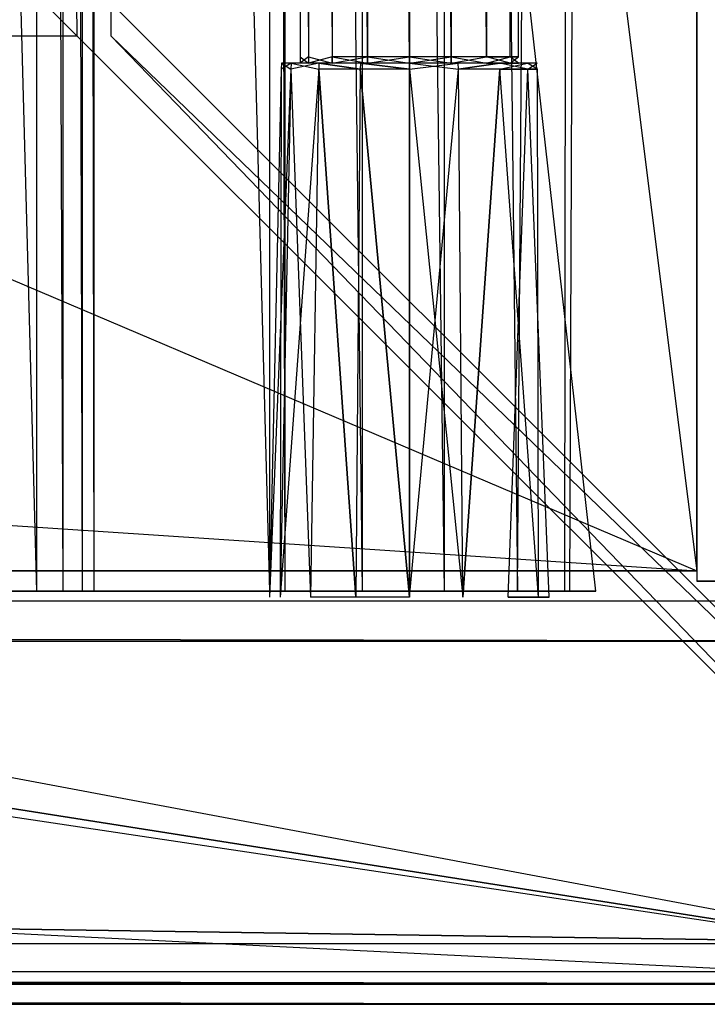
# Model space of a CAD drawing. Extents: x 0 to 1, y -0.5 to 0.
# Tile 12 of 16: x 0.9474 to 0.9815, y -0.5 to -0.4511. Entities that reach past the tile are written whole.
import ezdxf

# ---------------------------------------------------------------- set-up
doc = ezdxf.new("R2010")
doc.units = 0
for name, color, linetype in [('L0_KORPUS_LEGATO_SE_X_190__Y_47', 7, 'CONTINUOUS'), ('L11_DRAWERBOX_LEGATO_REL_5_X_36', 7, 'CONTINUOUS'), ('L17_PLATTE_LEGATO_N_B10600__0__', 7, 'CONTINUOUS'), ('L1_KORPUS_LEGATO_BO_X_9620__Y_4', 7, 'CONTINUOUS'), ('L3_KORPUS_LEGATO_3_N_B10600____', 7, 'CONTINUOUS'), ('L8_FRONT_LEGATO_S2S2_X_3400__Y_', 7, 'CONTINUOUS'), ('L9_DRAWERBOX_LEGATO_REL_7_X_139', 7, 'CONTINUOUS')]:
    doc.layers.add(name, color=color, linetype=linetype)

msp = doc.modelspace()

# ---------------------------------------------------------------- linework, layer by layer
at = {"layer": 'L0_KORPUS_LEGATO_SE_X_190__Y_47', "color": 8}
for points, invisible_edges in [([(1, -0.479, 0.34), (0.981, 0, 0.34), (0.981, -0.479, 0.34), (1, -0.479, 0.34)], 13), ([(0.981, 0, 0.34), (1, -0.479, 0.34), (1, 0, 0.34), (0.981, 0, 0.34)], 14), ([(0.981, 0), (1, -0.479), (0.981, -0.479), (0.981, 0)], 13), ([(1, -0.479), (0.981, 0), (1, 0), (1, -0.479)], 14), ([(0.981, -0.479, 0.34), (0.981, 0), (0.981, -0.479), (0.981, -0.479, 0.34)], 13), ([(0.981, 0), (0.981, -0.479, 0.34), (0.981, 0, 0.34), (0.981, 0)], 14), ([(1, -0.479, 0.34), (0.981, -0.479), (1, -0.479), (1, -0.479, 0.34)], 13), ([(0.981, -0.479), (1, -0.479, 0.34), (0.981, -0.479, 0.34), (0.981, -0.479)], 14)]:
    msp.add_3dface(points, dxfattribs=dict(at, invisible_edges=invisible_edges))
at = {"layer": 'L11_DRAWERBOX_LEGATO_REL_5_X_36', "color": 8}
for points, invisible_edges in [([(0.939515, -0.1555, 0.032), (0.976, -0.4795, 0.032), (0.939515, -0.4795, 0.032), (0.939515, -0.1555, 0.032)], 13), ([(0.976, -0.4795, 0.032), (0.939515, -0.1555, 0.032), (0.976, -0.1555, 0.032), (0.976, -0.4795, 0.032)], 14), ([(0.948259, -0.4795, 0.055052), (0.939515, -0.1555, 0.048743), (0.939515, -0.4795, 0.048743), (0.948259, -0.4795, 0.055052)], 13), ([(0.939515, -0.1555, 0.048743), (0.948259, -0.4795, 0.055052), (0.948259, -0.1555, 0.055052), (0.939515, -0.1555, 0.048743)], 14), ([(0.949568, -0.4795, 0.056719), (0.948259, -0.1555, 0.055052), (0.948259, -0.4795, 0.055052), (0.949568, -0.4795, 0.056719)], 13), ([(0.948259, -0.1555, 0.055052), (0.949568, -0.4795, 0.056719), (0.949568, -0.1555, 0.056719), (0.948259, -0.1555, 0.055052)], 14), ([(0.95053, -0.4795, 0.058607), (0.949568, -0.1555, 0.056719), (0.949568, -0.4795, 0.056719), (0.95053, -0.4795, 0.058607)], 13), ([(0.949568, -0.1555, 0.056719), (0.95053, -0.4795, 0.058607), (0.95053, -0.1555, 0.058607), (0.949568, -0.1555, 0.056719)], 14), ([(0.951111, -0.4795, 0.060646), (0.95053, -0.1555, 0.058607), (0.95053, -0.4795, 0.058607), (0.951111, -0.4795, 0.060646)], 13), ([(0.95053, -0.1555, 0.058607), (0.951111, -0.4795, 0.060646), (0.951111, -0.1555, 0.060646), (0.95053, -0.1555, 0.058607)], 14), ([(0.95982, -0.4795, 0.113598), (0.951111, -0.1555, 0.060646), (0.951111, -0.4795, 0.060646), (0.95982, -0.4795, 0.113598)], 13), ([(0.951111, -0.1555, 0.060646), (0.95982, -0.4795, 0.113598), (0.95982, -0.1555, 0.113598), (0.951111, -0.1555, 0.060646)], 14), ([(0.960572, -0.4795, 0.114666), (0.95982, -0.1555, 0.113598), (0.95982, -0.4795, 0.113598), (0.960572, -0.4795, 0.114666)], 13), ([(0.95982, -0.1555, 0.113598), (0.960572, -0.4795, 0.114666), (0.960572, -0.1555, 0.114666), (0.95982, -0.1555, 0.113598)], 14), ([(0.964411, -0.4795, 0.115998), (0.960572, -0.1555, 0.114666), (0.960572, -0.4795, 0.114666), (0.964411, -0.4795, 0.115998)], 13), ([(0.960572, -0.1555, 0.114666), (0.964411, -0.4795, 0.115998), (0.964411, -0.1555, 0.115998), (0.960572, -0.1555, 0.114666)], 14), ([(0.968474, -0.4795, 0.115948), (0.964411, -0.1555, 0.115998), (0.964411, -0.4795, 0.115998), (0.968474, -0.4795, 0.115948)], 13), ([(0.964411, -0.1555, 0.115998), (0.968474, -0.4795, 0.115948), (0.968474, -0.1555, 0.115948), (0.964411, -0.1555, 0.115998)], 14), ([(0.97212, -0.4795, 0.114232), (0.968474, -0.1555, 0.115948), (0.968474, -0.4795, 0.115948), (0.97212, -0.4795, 0.114232)], 13), ([(0.968474, -0.1555, 0.115948), (0.97212, -0.4795, 0.114232), (0.97212, -0.1555, 0.114232), (0.968474, -0.1555, 0.115948)], 14), ([(0.974467, -0.1555, 0.110955), (0.97212, -0.4795, 0.114232), (0.974467, -0.4795, 0.110955), (0.974467, -0.1555, 0.110955)], 13), ([(0.97212, -0.4795, 0.114232), (0.974467, -0.1555, 0.110955), (0.97212, -0.1555, 0.114232), (0.97212, -0.4795, 0.114232)], 14), ([(0.974714, -0.1555, 0.10758), (0.974467, -0.4795, 0.110955), (0.974714, -0.4795, 0.10758), (0.974714, -0.1555, 0.10758)], 13), ([(0.974467, -0.4795, 0.110955), (0.974714, -0.1555, 0.10758), (0.974467, -0.1555, 0.110955), (0.974467, -0.4795, 0.110955)], 14), ([(0.976, -0.1555, 0.032), (0.974714, -0.4795, 0.10758), (0.976, -0.4795, 0.032), (0.976, -0.1555, 0.032)], 13), ([(0.974714, -0.4795, 0.10758), (0.976, -0.1555, 0.032), (0.974714, -0.1555, 0.10758), (0.974714, -0.4795, 0.10758)], 14), ([(0.976, -0.4795, 0.032), (0.939515, -0.4795, 0.048743), (0.939515, -0.4795, 0.032), (0.976, -0.4795, 0.032)], 13), ([(0.939515, -0.4795, 0.048743), (0.976, -0.4795, 0.032), (0.948259, -0.4795, 0.055052), (0.939515, -0.4795, 0.048743)], 10), ([(0.948259, -0.4795, 0.055052), (0.976, -0.4795, 0.032), (0.949568, -0.4795, 0.056719), (0.948259, -0.4795, 0.055052)], 13), ([(0.949568, -0.4795, 0.056719), (0.976, -0.4795, 0.032), (0.95053, -0.4795, 0.058607), (0.949568, -0.4795, 0.056719)], 10), ([(0.95053, -0.4795, 0.058607), (0.976, -0.4795, 0.032), (0.974714, -0.4795, 0.10758), (0.95053, -0.4795, 0.058607)], 13), ([(0.95053, -0.4795, 0.058607), (0.974714, -0.4795, 0.10758), (0.951111, -0.4795, 0.060646), (0.95053, -0.4795, 0.058607)], 10), ([(0.951111, -0.4795, 0.060646), (0.974714, -0.4795, 0.10758), (0.95982, -0.4795, 0.113598), (0.951111, -0.4795, 0.060646)], 13), ([(0.95982, -0.4795, 0.113598), (0.974714, -0.4795, 0.10758), (0.974467, -0.4795, 0.110955), (0.95982, -0.4795, 0.113598)], 10), ([(0.95982, -0.4795, 0.113598), (0.974467, -0.4795, 0.110955), (0.97212, -0.4795, 0.114232), (0.95982, -0.4795, 0.113598)], 15), ([(0.95982, -0.4795, 0.113598), (0.97212, -0.4795, 0.114232), (0.960572, -0.4795, 0.114666), (0.95982, -0.4795, 0.113598)], 15), ([(0.960572, -0.4795, 0.114666), (0.97212, -0.4795, 0.114232), (0.968474, -0.4795, 0.115948), (0.960572, -0.4795, 0.114666)], 15), ([(0.960572, -0.4795, 0.114666), (0.968474, -0.4795, 0.115948), (0.964411, -0.4795, 0.115998), (0.960572, -0.4795, 0.114666)], 9)]:
    msp.add_3dface(points, dxfattribs=dict(at, invisible_edges=invisible_edges))
at = {"layer": 'L17_PLATTE_LEGATO_N_B10600__0__', "color": 8}
for points, invisible_edges in [([(0.390764, -0.31853, 0.38), (0.998322, -0.498375, 0.38), (0.392538, -0.300523, 0.38), (0.390764, -0.31853, 0.38)], 15), ([(0.392538, -0.300523, 0.38), (0.998322, -0.498375, 0.38), (0.998322, -0.300523, 0.38), (0.392538, -0.300523, 0.38)], 15), ([(0.951959, -0.300523, 0.343069), (0.998987, -0.497362, 0.372564), (0.951959, -0.450334, 0.343069), (0.951959, -0.300523, 0.343069)], 13), ([(0.998987, -0.497362, 0.372564), (0.951959, -0.300523, 0.343069), (0.998987, -0.300523, 0.372564), (0.998987, -0.497362, 0.372564)], 14), ([(0.385512, -0.335846, 0.38), (0.998322, -0.498375, 0.38), (0.390764, -0.31853, 0.38), (0.385512, -0.335846, 0.38)], 15), ([(0.376982, -0.351804, 0.38), (0.998322, -0.498375, 0.38), (0.385512, -0.335846, 0.38), (0.376982, -0.351804, 0.38)], 15), ([(0.365503, -0.365792, 0.38), (0.998322, -0.498375, 0.38), (0.376982, -0.351804, 0.38), (0.365503, -0.365792, 0.38)], 15), ([(0.351515, -0.377271, 0.38), (0.998322, -0.498375, 0.38), (0.365503, -0.365792, 0.38), (0.351515, -0.377271, 0.38)], 15), ([(0.335557, -0.385801, 0.38), (0.998322, -0.498375, 0.38), (0.351515, -0.377271, 0.38), (0.335557, -0.385801, 0.38)], 13), ([(0.318241, -0.391054, 0.38), (0.998322, -0.498375, 0.38), (0.335557, -0.385801, 0.38), (0.318241, -0.391054, 0.38)], 10), ([(0.282226, -0.391054, 0.38), (0.00192, -0.498375, 0.38), (0.998322, -0.498375, 0.38), (0.282226, -0.391054, 0.38)], 13), ([(0.282226, -0.391054, 0.38), (0.998322, -0.498375, 0.38), (0.300234, -0.392827, 0.38), (0.282226, -0.391054, 0.38)], 10), ([(0.300234, -0.392827, 0.38), (0.998322, -0.498375, 0.38), (0.318241, -0.391054, 0.38), (0.300234, -0.392827, 0.38)], 13), ([(0.051665, -0.450256, 0.342), (0.950281, -0.451959, 0.343069), (0.049961, -0.451959, 0.343069), (0.051665, -0.450256, 0.342)], 13), ([(0.950281, -0.451959, 0.343069), (0.051665, -0.450256, 0.342), (0.948577, -0.450256, 0.342), (0.950281, -0.451959, 0.343069)], 14), ([(0.950256, -0.450256, 0.342), (0.950281, -0.451959, 0.343069), (0.948577, -0.450256, 0.342), (0.950256, -0.450256, 0.342)], 13), ([(0.950281, -0.451959, 0.343069), (0.950256, -0.450256, 0.342), (0.951959, -0.451959, 0.343069), (0.950281, -0.451959, 0.343069)], 14), ([(0.950256, -0.450256, 0.342), (0.951959, -0.450334, 0.343069), (0.951959, -0.451959, 0.343069), (0.950256, -0.450256, 0.342)], 14), ([(0.998987, -0.497362, 0.372564), (0.951959, -0.451959, 0.343069), (0.951959, -0.450334, 0.343069), (0.998987, -0.497362, 0.372564)], 13), ([(0.049961, -0.451959, 0.343069), (0.997308, -0.498987, 0.372564), (0.002933, -0.498987, 0.372564), (0.049961, -0.451959, 0.343069)], 13), ([(0.997308, -0.498987, 0.372564), (0.049961, -0.451959, 0.343069), (0.950281, -0.451959, 0.343069), (0.997308, -0.498987, 0.372564)], 14), ([(0.951959, -0.451959, 0.343069), (0.997308, -0.498987, 0.372564), (0.950281, -0.451959, 0.343069), (0.951959, -0.451959, 0.343069)], 13), ([(0.997308, -0.498987, 0.372564), (0.951959, -0.451959, 0.343069), (0.998987, -0.498987, 0.372564), (0.997308, -0.498987, 0.372564)], 14), ([(0.951959, -0.451959, 0.343069), (0.998987, -0.497362, 0.372564), (0.998987, -0.498987, 0.372564), (0.951959, -0.451959, 0.343069)], 14), ([(0.998322, -0.5, 0.38), (0.00192, -0.498375, 0.38), (0.00192, -0.5, 0.38), (0.998322, -0.5, 0.38)], 13), ([(0.00192, -0.498375, 0.38), (0.998322, -0.5, 0.38), (0.998322, -0.498375, 0.38), (0.00192, -0.498375, 0.38)], 14), ([(0.002933, -0.498987, 0.372564), (0.998322, -0.5, 0.3732), (0.00192, -0.5, 0.3732), (0.002933, -0.498987, 0.372564)], 13), ([(0.998322, -0.5, 0.3732), (0.002933, -0.498987, 0.372564), (0.997308, -0.498987, 0.372564), (0.998322, -0.5, 0.3732)], 14), ([(0.998322, -0.5, 0.374378), (0.00192, -0.5, 0.378361), (0.00192, -0.5, 0.374378), (0.998322, -0.5, 0.374378)], 13), ([(0.00192, -0.5, 0.378361), (0.998322, -0.5, 0.374378), (0.998322, -0.5, 0.378361), (0.00192, -0.5, 0.378361)], 14), ([(0.998322, -0.5, 0.378361), (0.00192, -0.5, 0.38), (0.00192, -0.5, 0.378361), (0.998322, -0.5, 0.378361)], 13), ([(0.00192, -0.5, 0.38), (0.998322, -0.5, 0.378361), (0.998322, -0.5, 0.38), (0.00192, -0.5, 0.38)], 14), ([(0.998322, -0.5, 0.3732), (0.00192, -0.5, 0.374378), (0.00192, -0.5, 0.3732), (0.998322, -0.5, 0.3732)], 13), ([(0.00192, -0.5, 0.374378), (0.998322, -0.5, 0.3732), (0.998322, -0.5, 0.374378), (0.00192, -0.5, 0.374378)], 14)]:
    msp.add_3dface(points, dxfattribs=dict(at, invisible_edges=invisible_edges))
at = {"layer": 'L1_KORPUS_LEGATO_BO_X_9620__Y_4', "color": 8}
for points, invisible_edges in [([(0.981, -0.4785, 0.02), (0.019, -0.069, 0.02), (0.019, -0.4785, 0.02), (0.981, -0.4785, 0.02)], 13), ([(0.019, -0.069, 0.02), (0.981, -0.4785, 0.02), (0.981, -0.069, 0.02), (0.019, -0.069, 0.02)], 14), ([(0.981, -0.069, 0.001), (0.019, -0.4785, 0.001), (0.019, -0.069, 0.001), (0.981, -0.069, 0.001)], 13), ([(0.019, -0.4785, 0.001), (0.981, -0.069, 0.001), (0.981, -0.4785, 0.001), (0.019, -0.4785, 0.001)], 14), ([(0.981, -0.069, 0.001), (0.981, -0.4785, 0.02), (0.981, -0.4785, 0.001), (0.981, -0.069, 0.001)], 13), ([(0.981, -0.4785, 0.02), (0.981, -0.069, 0.001), (0.981, -0.069, 0.02), (0.981, -0.4785, 0.02)], 14), ([(0.981, -0.4785, 0.001), (0.019, -0.4785, 0.02), (0.019, -0.4785, 0.001), (0.981, -0.4785, 0.001)], 13), ([(0.019, -0.4785, 0.02), (0.981, -0.4785, 0.001), (0.981, -0.4785, 0.02), (0.019, -0.4785, 0.02)], 14)]:
    msp.add_3dface(points, dxfattribs=dict(at, invisible_edges=invisible_edges))
at = {"layer": 'L3_KORPUS_LEGATO_3_N_B10600____', "color": 8}
for points, invisible_edges in [([(0.981, -0.4785, 0.313), (0.921, -0.4185, 0.313), (0.981, 0, 0.313), (0.981, -0.4785, 0.313)], 15), ([(0.981, -0.4785, 0.332), (0.921, 0, 0.332), (0.921, -0.4185, 0.332), (0.981, -0.4785, 0.332)], 13), ([(0.921, 0, 0.332), (0.981, -0.4785, 0.332), (0.981, 0, 0.332), (0.921, 0, 0.332)], 14), ([(0.981, 0, 0.313), (0.981, -0.4785, 0.332), (0.981, -0.4785, 0.313), (0.981, 0, 0.313)], 13), ([(0.981, -0.4785, 0.332), (0.981, 0, 0.313), (0.981, 0, 0.332), (0.981, -0.4785, 0.332)], 14), ([(0.019, -0.4785, 0.313), (0.079, -0.4185, 0.313), (0.981, -0.4785, 0.313), (0.019, -0.4785, 0.313)], 10), ([(0.981, -0.4785, 0.332), (0.079, -0.4185, 0.332), (0.019, -0.4785, 0.332), (0.981, -0.4785, 0.332)], 13), ([(0.981, -0.4785, 0.313), (0.079, -0.4185, 0.313), (0.921, -0.4185, 0.313), (0.981, -0.4785, 0.313)], 15), ([(0.079, -0.4185, 0.332), (0.981, -0.4785, 0.332), (0.921, -0.4185, 0.332), (0.079, -0.4185, 0.332)], 14), ([(0.981, -0.4785, 0.313), (0.019, -0.4785, 0.332), (0.019, -0.4785, 0.313), (0.981, -0.4785, 0.313)], 13), ([(0.019, -0.4785, 0.332), (0.981, -0.4785, 0.313), (0.981, -0.4785, 0.332), (0.019, -0.4785, 0.332)], 14)]:
    msp.add_3dface(points, dxfattribs=dict(at, invisible_edges=invisible_edges))
at = {"layer": 'L8_FRONT_LEGATO_S2S2_X_3400__Y_', "color": 8}
for points, invisible_edges in [([(0.996, -0.482, 0.34), (0.004, -0.48, 0.34), (0.004, -0.482, 0.34), (0.996, -0.482, 0.34)], 13), ([(0.004, -0.48, 0.34), (0.996, -0.482, 0.34), (0.996, -0.48, 0.34), (0.004, -0.48, 0.34)], 14), ([(0.004, -0.48), (0.996, -0.482), (0.004, -0.482), (0.004, -0.48)], 13), ([(0.996, -0.482), (0.004, -0.48), (0.996, -0.48), (0.996, -0.482)], 14), ([(0.004, -0.48, 0.002), (0.996, -0.48, 0.338), (0.996, -0.48, 0.002), (0.004, -0.48, 0.002)], 13), ([(0.996, -0.48, 0.338), (0.004, -0.48, 0.002), (0.004, -0.48, 0.338), (0.996, -0.48, 0.338)], 14), ([(0.004, -0.48, 0.338), (0.996, -0.48, 0.34), (0.996, -0.48, 0.338), (0.004, -0.48, 0.338)], 13), ([(0.996, -0.48, 0.34), (0.004, -0.48, 0.338), (0.004, -0.48, 0.34), (0.996, -0.48, 0.34)], 14), ([(0.004, -0.48), (0.996, -0.48, 0.002), (0.996, -0.48), (0.004, -0.48)], 13), ([(0.996, -0.48, 0.002), (0.004, -0.48), (0.004, -0.48, 0.002), (0.996, -0.48, 0.002)], 14), ([(0.004, -0.482), (0.996, -0.497), (0.004, -0.497), (0.004, -0.482)], 13), ([(0.996, -0.497), (0.004, -0.482), (0.996, -0.482), (0.996, -0.497)], 14), ([(0.996, -0.497, 0.34), (0.004, -0.482, 0.34), (0.004, -0.497, 0.34), (0.996, -0.497, 0.34)], 13), ([(0.004, -0.482, 0.34), (0.996, -0.497, 0.34), (0.996, -0.482, 0.34), (0.004, -0.482, 0.34)], 14), ([(0.004, -0.497), (0.996, -0.499), (0.004, -0.499), (0.004, -0.497)], 13), ([(0.996, -0.499), (0.004, -0.497), (0.996, -0.497), (0.996, -0.499)], 14), ([(0.996, -0.499, 0.34), (0.004, -0.497, 0.34), (0.004, -0.499, 0.34), (0.996, -0.499, 0.34)], 13), ([(0.004, -0.497, 0.34), (0.996, -0.499, 0.34), (0.996, -0.497, 0.34), (0.004, -0.497, 0.34)], 14), ([(0.996, -0.499, 0.338), (0.004, -0.499, 0.002), (0.996, -0.499, 0.002), (0.996, -0.499, 0.338)], 13), ([(0.004, -0.499, 0.002), (0.996, -0.499, 0.338), (0.004, -0.499, 0.338), (0.004, -0.499, 0.002)], 14), ([(0.996, -0.499, 0.002), (0.004, -0.499), (0.996, -0.499), (0.996, -0.499, 0.002)], 13), ([(0.004, -0.499), (0.996, -0.499, 0.002), (0.004, -0.499, 0.002), (0.004, -0.499)], 14), ([(0.996, -0.499, 0.34), (0.004, -0.499, 0.338), (0.996, -0.499, 0.338), (0.996, -0.499, 0.34)], 13), ([(0.004, -0.499, 0.338), (0.996, -0.499, 0.34), (0.004, -0.499, 0.34), (0.004, -0.499, 0.338)], 14)]:
    msp.add_3dface(points, dxfattribs=dict(at, invisible_edges=invisible_edges))
at = {"layer": 'L9_DRAWERBOX_LEGATO_REL_7_X_139', "color": 8}
for points, invisible_edges in [([(0.961331, -0.452987, 0.1666), (0.961743, -0.143025, 0.164526), (0.961743, -0.452987, 0.164526), (0.961331, -0.452987, 0.1666)], 13), ([(0.961743, -0.143025, 0.164526), (0.961331, -0.452987, 0.1666), (0.961331, -0.143025, 0.1666), (0.961743, -0.143025, 0.164526)], 14), ([(0.961743, -0.452987, 0.168674), (0.961331, -0.143025, 0.1666), (0.961331, -0.452987, 0.1666), (0.961743, -0.452987, 0.168674)], 13), ([(0.961331, -0.143025, 0.1666), (0.961743, -0.452987, 0.168674), (0.961743, -0.143025, 0.168674), (0.961331, -0.143025, 0.1666)], 14), ([(0.961743, -0.452987, 0.164526), (0.962918, -0.143025, 0.162768), (0.962918, -0.452987, 0.162768), (0.961743, -0.452987, 0.164526)], 13), ([(0.962918, -0.143025, 0.162768), (0.961743, -0.452987, 0.164526), (0.961743, -0.143025, 0.164526), (0.962918, -0.143025, 0.162768)], 14), ([(0.962918, -0.452987, 0.170432), (0.961743, -0.143025, 0.168674), (0.961743, -0.452987, 0.168674), (0.962918, -0.452987, 0.170432)], 13), ([(0.961743, -0.143025, 0.168674), (0.962918, -0.452987, 0.170432), (0.962918, -0.143025, 0.170432), (0.961743, -0.143025, 0.168674)], 14), ([(0.962918, -0.143025, 0.162768), (0.964676, -0.452987, 0.161593), (0.962918, -0.452987, 0.162768), (0.962918, -0.143025, 0.162768)], 13), ([(0.964676, -0.452987, 0.161593), (0.962918, -0.143025, 0.162768), (0.964676, -0.143025, 0.161593), (0.964676, -0.452987, 0.161593)], 14), ([(0.964676, -0.452987, 0.171607), (0.962918, -0.143025, 0.170432), (0.962918, -0.452987, 0.170432), (0.964676, -0.452987, 0.171607)], 13), ([(0.962918, -0.143025, 0.170432), (0.964676, -0.452987, 0.171607), (0.964676, -0.143025, 0.171607), (0.962918, -0.143025, 0.170432)], 14), ([(0.964676, -0.143025, 0.161593), (0.96675, -0.452987, 0.161181), (0.964676, -0.452987, 0.161593), (0.964676, -0.143025, 0.161593)], 13), ([(0.96675, -0.452987, 0.161181), (0.964676, -0.143025, 0.161593), (0.96675, -0.143025, 0.161181), (0.96675, -0.452987, 0.161181)], 14), ([(0.96675, -0.452987, 0.172019), (0.964676, -0.143025, 0.171607), (0.964676, -0.452987, 0.171607), (0.96675, -0.452987, 0.172019)], 13), ([(0.964676, -0.143025, 0.171607), (0.96675, -0.452987, 0.172019), (0.96675, -0.143025, 0.172019), (0.964676, -0.143025, 0.171607)], 14), ([(0.968824, -0.452987, 0.171607), (0.96675, -0.143025, 0.172019), (0.96675, -0.452987, 0.172019), (0.968824, -0.452987, 0.171607)], 13), ([(0.96675, -0.143025, 0.172019), (0.968824, -0.452987, 0.171607), (0.968824, -0.143025, 0.171607), (0.96675, -0.143025, 0.172019)], 14), ([(0.96675, -0.143025, 0.161181), (0.968824, -0.452987, 0.161593), (0.96675, -0.452987, 0.161181), (0.96675, -0.143025, 0.161181)], 13), ([(0.968824, -0.452987, 0.161593), (0.96675, -0.143025, 0.161181), (0.968824, -0.143025, 0.161593), (0.968824, -0.452987, 0.161593)], 14), ([(0.970582, -0.452987, 0.170432), (0.968824, -0.143025, 0.171607), (0.968824, -0.452987, 0.171607), (0.970582, -0.452987, 0.170432)], 13), ([(0.968824, -0.143025, 0.171607), (0.970582, -0.452987, 0.170432), (0.970582, -0.143025, 0.170432), (0.968824, -0.143025, 0.171607)], 14), ([(0.968824, -0.143025, 0.161593), (0.970582, -0.452987, 0.162768), (0.968824, -0.452987, 0.161593), (0.968824, -0.143025, 0.161593)], 13), ([(0.970582, -0.452987, 0.162768), (0.968824, -0.143025, 0.161593), (0.970582, -0.143025, 0.162768), (0.970582, -0.452987, 0.162768)], 14), ([(0.971757, -0.143025, 0.168674), (0.970582, -0.452987, 0.170432), (0.971757, -0.452987, 0.168674), (0.971757, -0.143025, 0.168674)], 13), ([(0.970582, -0.452987, 0.170432), (0.971757, -0.143025, 0.168674), (0.970582, -0.143025, 0.170432), (0.970582, -0.452987, 0.170432)], 14), ([(0.970582, -0.143025, 0.162768), (0.971757, -0.452987, 0.164526), (0.970582, -0.452987, 0.162768), (0.970582, -0.143025, 0.162768)], 13), ([(0.971757, -0.452987, 0.164526), (0.970582, -0.143025, 0.162768), (0.971757, -0.143025, 0.164526), (0.971757, -0.452987, 0.164526)], 14), ([(0.972169, -0.143025, 0.1666), (0.971757, -0.452987, 0.168674), (0.972169, -0.452987, 0.1666), (0.972169, -0.143025, 0.1666)], 13), ([(0.971757, -0.452987, 0.168674), (0.972169, -0.143025, 0.1666), (0.971757, -0.143025, 0.168674), (0.971757, -0.452987, 0.168674)], 14), ([(0.971757, -0.143025, 0.164526), (0.972169, -0.452987, 0.1666), (0.971757, -0.452987, 0.164526), (0.971757, -0.143025, 0.164526)], 13), ([(0.972169, -0.452987, 0.1666), (0.971757, -0.143025, 0.164526), (0.972169, -0.143025, 0.1666), (0.972169, -0.452987, 0.1666)], 14), ([(0.960396, -0.453606, 0.1666), (0.960886, -0.4533, 0.164171), (0.96088, -0.453606, 0.164169), (0.960396, -0.453606, 0.1666)], 13), ([(0.960886, -0.4533, 0.164171), (0.960396, -0.453606, 0.1666), (0.960403, -0.4533, 0.1666), (0.960886, -0.4533, 0.164171)], 14), ([(0.96088, -0.453606, 0.169031), (0.960403, -0.4533, 0.1666), (0.960396, -0.453606, 0.1666), (0.96088, -0.453606, 0.169031)], 13), ([(0.960403, -0.4533, 0.1666), (0.961743, -0.4533, 0.164526), (0.960886, -0.4533, 0.164171), (0.960403, -0.4533, 0.1666)], 13), ([(0.961743, -0.4533, 0.164526), (0.960403, -0.4533, 0.1666), (0.961331, -0.4533, 0.1666), (0.961743, -0.4533, 0.164526)], 14), ([(0.960403, -0.4533, 0.1666), (0.961743, -0.4533, 0.168674), (0.961331, -0.4533, 0.1666), (0.960403, -0.4533, 0.1666)], 13), ([(0.961743, -0.4533, 0.168674), (0.960403, -0.4533, 0.1666), (0.960886, -0.4533, 0.169029), (0.961743, -0.4533, 0.168674)], 14), ([(0.960403, -0.4533, 0.1666), (0.96088, -0.453606, 0.169031), (0.960886, -0.4533, 0.169029), (0.960403, -0.4533, 0.1666)], 14), ([(0.96088, -0.453606, 0.164169), (0.962262, -0.4533, 0.162112), (0.962257, -0.453606, 0.162107), (0.96088, -0.453606, 0.164169)], 13), ([(0.962262, -0.4533, 0.162112), (0.96088, -0.453606, 0.164169), (0.960886, -0.4533, 0.164171), (0.962262, -0.4533, 0.162112)], 14), ([(0.962257, -0.453606, 0.171093), (0.960886, -0.4533, 0.169029), (0.96088, -0.453606, 0.169031), (0.962257, -0.453606, 0.171093)], 13), ([(0.960886, -0.4533, 0.164171), (0.962918, -0.4533, 0.162768), (0.962262, -0.4533, 0.162112), (0.960886, -0.4533, 0.164171)], 13), ([(0.962918, -0.4533, 0.162768), (0.960886, -0.4533, 0.164171), (0.961743, -0.4533, 0.164526), (0.962918, -0.4533, 0.162768)], 14), ([(0.960886, -0.4533, 0.169029), (0.962918, -0.4533, 0.170432), (0.961743, -0.4533, 0.168674), (0.960886, -0.4533, 0.169029)], 13), ([(0.962918, -0.4533, 0.170432), (0.960886, -0.4533, 0.169029), (0.962262, -0.4533, 0.171088), (0.962918, -0.4533, 0.170432)], 14), ([(0.960886, -0.4533, 0.169029), (0.962257, -0.453606, 0.171093), (0.962262, -0.4533, 0.171088), (0.960886, -0.4533, 0.169029)], 14), ([(0.961743, -0.4533, 0.168674), (0.961331, -0.452987, 0.1666), (0.961331, -0.4533, 0.1666), (0.961743, -0.4533, 0.168674)], 13), ([(0.961331, -0.452987, 0.1666), (0.961743, -0.4533, 0.168674), (0.961743, -0.452987, 0.168674), (0.961331, -0.452987, 0.1666)], 14), ([(0.961331, -0.4533, 0.1666), (0.961743, -0.452987, 0.164526), (0.961743, -0.4533, 0.164526), (0.961331, -0.4533, 0.1666)], 13), ([(0.961743, -0.452987, 0.164526), (0.961331, -0.4533, 0.1666), (0.961331, -0.452987, 0.1666), (0.961743, -0.452987, 0.164526)], 14), ([(0.962918, -0.4533, 0.170432), (0.961743, -0.452987, 0.168674), (0.961743, -0.4533, 0.168674), (0.962918, -0.4533, 0.170432)], 13), ([(0.961743, -0.452987, 0.168674), (0.962918, -0.4533, 0.170432), (0.962918, -0.452987, 0.170432), (0.961743, -0.452987, 0.168674)], 14), ([(0.961743, -0.4533, 0.164526), (0.962918, -0.452987, 0.162768), (0.962918, -0.4533, 0.162768), (0.961743, -0.4533, 0.164526)], 13), ([(0.962918, -0.452987, 0.162768), (0.961743, -0.4533, 0.164526), (0.961743, -0.452987, 0.164526), (0.962918, -0.452987, 0.162768)], 14), ([(0.964318, -0.453606, 0.17247), (0.962262, -0.4533, 0.171088), (0.962257, -0.453606, 0.171093), (0.964318, -0.453606, 0.17247)], 13), ([(0.962262, -0.4533, 0.162112), (0.964318, -0.453606, 0.16073), (0.962257, -0.453606, 0.162107), (0.962262, -0.4533, 0.162112)], 13), ([(0.962262, -0.4533, 0.162112), (0.964676, -0.4533, 0.161593), (0.964321, -0.4533, 0.160736), (0.962262, -0.4533, 0.162112)], 13), ([(0.964676, -0.4533, 0.161593), (0.962262, -0.4533, 0.162112), (0.962918, -0.4533, 0.162768), (0.964676, -0.4533, 0.161593)], 14), ([(0.962262, -0.4533, 0.171088), (0.964676, -0.4533, 0.171607), (0.962918, -0.4533, 0.170432), (0.962262, -0.4533, 0.171088)], 13), ([(0.964676, -0.4533, 0.171607), (0.962262, -0.4533, 0.171088), (0.964321, -0.4533, 0.172464), (0.964676, -0.4533, 0.171607)], 14), ([(0.962262, -0.4533, 0.171088), (0.964318, -0.453606, 0.17247), (0.964321, -0.4533, 0.172464), (0.962262, -0.4533, 0.171088)], 14), ([(0.964318, -0.453606, 0.16073), (0.962262, -0.4533, 0.162112), (0.964321, -0.4533, 0.160736), (0.964318, -0.453606, 0.16073)], 14), ([(0.964676, -0.4533, 0.171607), (0.962918, -0.452987, 0.170432), (0.962918, -0.4533, 0.170432), (0.964676, -0.4533, 0.171607)], 13), ([(0.962918, -0.452987, 0.170432), (0.964676, -0.4533, 0.171607), (0.964676, -0.452987, 0.171607), (0.962918, -0.452987, 0.170432)], 14), ([(0.964676, -0.452987, 0.161593), (0.962918, -0.4533, 0.162768), (0.962918, -0.452987, 0.162768), (0.964676, -0.452987, 0.161593)], 13), ([(0.962918, -0.4533, 0.162768), (0.964676, -0.452987, 0.161593), (0.964676, -0.4533, 0.161593), (0.962918, -0.4533, 0.162768)], 14), ([(0.96675, -0.453606, 0.172953), (0.964321, -0.4533, 0.172464), (0.964318, -0.453606, 0.17247), (0.96675, -0.453606, 0.172953)], 13), ([(0.964321, -0.4533, 0.160736), (0.96675, -0.453606, 0.160247), (0.964318, -0.453606, 0.16073), (0.964321, -0.4533, 0.160736)], 13), ([(0.964321, -0.4533, 0.160736), (0.96675, -0.4533, 0.161181), (0.96675, -0.4533, 0.160253), (0.964321, -0.4533, 0.160736)], 13), ([(0.96675, -0.4533, 0.161181), (0.964321, -0.4533, 0.160736), (0.964676, -0.4533, 0.161593), (0.96675, -0.4533, 0.161181)], 14), ([(0.964321, -0.4533, 0.172464), (0.96675, -0.4533, 0.172019), (0.964676, -0.4533, 0.171607), (0.964321, -0.4533, 0.172464)], 13), ([(0.96675, -0.4533, 0.172019), (0.964321, -0.4533, 0.172464), (0.96675, -0.4533, 0.172947), (0.96675, -0.4533, 0.172019)], 14), ([(0.964321, -0.4533, 0.172464), (0.96675, -0.453606, 0.172953), (0.96675, -0.4533, 0.172947), (0.964321, -0.4533, 0.172464)], 14), ([(0.96675, -0.453606, 0.160247), (0.964321, -0.4533, 0.160736), (0.96675, -0.4533, 0.160253), (0.96675, -0.453606, 0.160247)], 14), ([(0.96675, -0.4533, 0.172019), (0.964676, -0.452987, 0.171607), (0.964676, -0.4533, 0.171607), (0.96675, -0.4533, 0.172019)], 13), ([(0.964676, -0.452987, 0.171607), (0.96675, -0.4533, 0.172019), (0.96675, -0.452987, 0.172019), (0.964676, -0.452987, 0.171607)], 14), ([(0.96675, -0.452987, 0.161181), (0.964676, -0.4533, 0.161593), (0.964676, -0.452987, 0.161593), (0.96675, -0.452987, 0.161181)], 13), ([(0.964676, -0.4533, 0.161593), (0.96675, -0.452987, 0.161181), (0.96675, -0.4533, 0.161181), (0.964676, -0.4533, 0.161593)], 14), ([(0.968824, -0.452987, 0.161593), (0.96675, -0.4533, 0.161181), (0.96675, -0.452987, 0.161181), (0.968824, -0.452987, 0.161593)], 13), ([(0.96675, -0.4533, 0.161181), (0.968824, -0.452987, 0.161593), (0.968824, -0.4533, 0.161593), (0.96675, -0.4533, 0.161181)], 14), ([(0.968824, -0.4533, 0.171607), (0.96675, -0.452987, 0.172019), (0.96675, -0.4533, 0.172019), (0.968824, -0.4533, 0.171607)], 13), ([(0.96675, -0.452987, 0.172019), (0.968824, -0.4533, 0.171607), (0.968824, -0.452987, 0.171607), (0.96675, -0.452987, 0.172019)], 14), ([(0.96675, -0.4533, 0.161181), (0.969179, -0.4533, 0.160736), (0.96675, -0.4533, 0.160253), (0.96675, -0.4533, 0.161181)], 13), ([(0.969179, -0.4533, 0.160736), (0.96675, -0.4533, 0.161181), (0.968824, -0.4533, 0.161593), (0.969179, -0.4533, 0.160736)], 14), ([(0.96675, -0.4533, 0.172019), (0.969179, -0.4533, 0.172464), (0.968824, -0.4533, 0.171607), (0.96675, -0.4533, 0.172019)], 13), ([(0.969179, -0.4533, 0.172464), (0.96675, -0.4533, 0.172019), (0.96675, -0.4533, 0.172947), (0.969179, -0.4533, 0.172464)], 14), ([(0.969181, -0.453606, 0.17247), (0.96675, -0.4533, 0.172947), (0.96675, -0.453606, 0.172953), (0.969181, -0.453606, 0.17247)], 13), ([(0.96675, -0.4533, 0.172947), (0.969181, -0.453606, 0.17247), (0.969179, -0.4533, 0.172464), (0.96675, -0.4533, 0.172947)], 14), ([(0.969179, -0.4533, 0.160736), (0.96675, -0.453606, 0.160247), (0.96675, -0.4533, 0.160253), (0.969179, -0.4533, 0.160736)], 13), ([(0.96675, -0.453606, 0.160247), (0.969179, -0.4533, 0.160736), (0.969181, -0.453606, 0.16073), (0.96675, -0.453606, 0.160247)], 14), ([(0.970582, -0.452987, 0.162768), (0.968824, -0.4533, 0.161593), (0.968824, -0.452987, 0.161593), (0.970582, -0.452987, 0.162768)], 13), ([(0.968824, -0.4533, 0.161593), (0.970582, -0.452987, 0.162768), (0.970582, -0.4533, 0.162768), (0.968824, -0.4533, 0.161593)], 14), ([(0.970582, -0.4533, 0.170432), (0.968824, -0.452987, 0.171607), (0.968824, -0.4533, 0.171607), (0.970582, -0.4533, 0.170432)], 13), ([(0.968824, -0.452987, 0.171607), (0.970582, -0.4533, 0.170432), (0.970582, -0.452987, 0.170432), (0.968824, -0.452987, 0.171607)], 14), ([(0.968824, -0.4533, 0.171607), (0.971238, -0.4533, 0.171088), (0.970582, -0.4533, 0.170432), (0.968824, -0.4533, 0.171607)], 13), ([(0.971238, -0.4533, 0.171088), (0.968824, -0.4533, 0.171607), (0.969179, -0.4533, 0.172464), (0.971238, -0.4533, 0.171088)], 14), ([(0.968824, -0.4533, 0.161593), (0.971238, -0.4533, 0.162112), (0.969179, -0.4533, 0.160736), (0.968824, -0.4533, 0.161593)], 13), ([(0.971238, -0.4533, 0.162112), (0.968824, -0.4533, 0.161593), (0.970582, -0.4533, 0.162768), (0.971238, -0.4533, 0.162112)], 14), ([(0.971238, -0.4533, 0.162112), (0.969181, -0.453606, 0.16073), (0.969179, -0.4533, 0.160736), (0.971238, -0.4533, 0.162112)], 13), ([(0.969181, -0.453606, 0.17247), (0.971238, -0.4533, 0.171088), (0.969179, -0.4533, 0.172464), (0.969181, -0.453606, 0.17247)], 13), ([(0.969181, -0.453606, 0.16073), (0.971238, -0.4533, 0.162112), (0.971242, -0.453606, 0.162107), (0.969181, -0.453606, 0.16073)], 14), ([(0.971238, -0.4533, 0.171088), (0.969181, -0.453606, 0.17247), (0.971242, -0.453606, 0.171093), (0.971238, -0.4533, 0.171088)], 14), ([(0.970582, -0.452987, 0.162768), (0.971757, -0.4533, 0.164526), (0.970582, -0.4533, 0.162768), (0.970582, -0.452987, 0.162768)], 13), ([(0.971757, -0.4533, 0.164526), (0.970582, -0.452987, 0.162768), (0.971757, -0.452987, 0.164526), (0.971757, -0.4533, 0.164526)], 14), ([(0.971757, -0.452987, 0.168674), (0.970582, -0.4533, 0.170432), (0.971757, -0.4533, 0.168674), (0.971757, -0.452987, 0.168674)], 13), ([(0.970582, -0.4533, 0.170432), (0.971757, -0.452987, 0.168674), (0.970582, -0.452987, 0.170432), (0.970582, -0.4533, 0.170432)], 14), ([(0.970582, -0.4533, 0.170432), (0.972613, -0.4533, 0.169029), (0.971757, -0.4533, 0.168674), (0.970582, -0.4533, 0.170432)], 13), ([(0.972613, -0.4533, 0.169029), (0.970582, -0.4533, 0.170432), (0.971238, -0.4533, 0.171088), (0.972613, -0.4533, 0.169029)], 14), ([(0.970582, -0.4533, 0.162768), (0.972613, -0.4533, 0.164171), (0.971238, -0.4533, 0.162112), (0.970582, -0.4533, 0.162768)], 13), ([(0.972613, -0.4533, 0.164171), (0.970582, -0.4533, 0.162768), (0.971757, -0.4533, 0.164526), (0.972613, -0.4533, 0.164171)], 14), ([(0.971238, -0.4533, 0.162112), (0.97262, -0.453606, 0.164169), (0.971242, -0.453606, 0.162107), (0.971238, -0.4533, 0.162112)], 13), ([(0.97262, -0.453606, 0.164169), (0.971238, -0.4533, 0.162112), (0.972613, -0.4533, 0.164171), (0.97262, -0.453606, 0.164169)], 14), ([(0.971242, -0.453606, 0.171093), (0.972613, -0.4533, 0.169029), (0.971238, -0.4533, 0.171088), (0.971242, -0.453606, 0.171093)], 14), ([(0.972613, -0.4533, 0.169029), (0.971242, -0.453606, 0.171093), (0.97262, -0.453606, 0.169031), (0.972613, -0.4533, 0.169029)], 13), ([(0.971757, -0.452987, 0.164526), (0.972169, -0.4533, 0.1666), (0.971757, -0.4533, 0.164526), (0.971757, -0.452987, 0.164526)], 13), ([(0.972169, -0.4533, 0.1666), (0.971757, -0.452987, 0.164526), (0.972169, -0.452987, 0.1666), (0.972169, -0.4533, 0.1666)], 14), ([(0.972169, -0.452987, 0.1666), (0.971757, -0.4533, 0.168674), (0.972169, -0.4533, 0.1666), (0.972169, -0.452987, 0.1666)], 13), ([(0.971757, -0.4533, 0.168674), (0.972169, -0.452987, 0.1666), (0.971757, -0.452987, 0.168674), (0.971757, -0.4533, 0.168674)], 14), ([(0.971757, -0.4533, 0.164526), (0.973097, -0.4533, 0.1666), (0.972613, -0.4533, 0.164171), (0.971757, -0.4533, 0.164526)], 13), ([(0.973097, -0.4533, 0.1666), (0.971757, -0.4533, 0.164526), (0.972169, -0.4533, 0.1666), (0.973097, -0.4533, 0.1666)], 14), ([(0.971757, -0.4533, 0.168674), (0.973097, -0.4533, 0.1666), (0.972169, -0.4533, 0.1666), (0.971757, -0.4533, 0.168674)], 13), ([(0.973097, -0.4533, 0.1666), (0.971757, -0.4533, 0.168674), (0.972613, -0.4533, 0.169029), (0.973097, -0.4533, 0.1666)], 14), ([(0.972613, -0.4533, 0.164171), (0.973103, -0.453606, 0.1666), (0.97262, -0.453606, 0.164169), (0.972613, -0.4533, 0.164171)], 13), ([(0.973103, -0.453606, 0.1666), (0.972613, -0.4533, 0.164171), (0.973097, -0.4533, 0.1666), (0.973103, -0.453606, 0.1666)], 14), ([(0.97262, -0.453606, 0.169031), (0.973097, -0.4533, 0.1666), (0.972613, -0.4533, 0.169029), (0.97262, -0.453606, 0.169031)], 14), ([(0.973097, -0.4533, 0.1666), (0.97262, -0.453606, 0.169031), (0.973103, -0.453606, 0.1666), (0.973097, -0.4533, 0.1666)], 13), ([(0.96034, -0.4798, 0.169255), (0.960396, -0.453606, 0.1666), (0.959812, -0.4798, 0.1666), (0.96034, -0.4798, 0.169255)], 13), ([(0.959812, -0.4798, 0.1666), (0.96088, -0.453606, 0.164169), (0.96034, -0.4798, 0.163945), (0.959812, -0.4798, 0.1666)], 13), ([(0.96088, -0.453606, 0.164169), (0.959812, -0.4798, 0.1666), (0.960396, -0.453606, 0.1666), (0.96088, -0.453606, 0.164169)], 14), ([(0.961844, -0.4798, 0.171505), (0.96088, -0.453606, 0.169031), (0.96034, -0.4798, 0.169255), (0.961844, -0.4798, 0.171505)], 13), ([(0.960396, -0.453606, 0.1666), (0.96034, -0.4798, 0.169255), (0.96088, -0.453606, 0.169031), (0.960396, -0.453606, 0.1666)], 14), ([(0.96034, -0.4798, 0.163945), (0.962257, -0.453606, 0.162107), (0.961844, -0.4798, 0.161695), (0.96034, -0.4798, 0.163945)], 13), ([(0.962257, -0.453606, 0.162107), (0.96034, -0.4798, 0.163945), (0.96088, -0.453606, 0.164169), (0.962257, -0.453606, 0.162107)], 14), ([(0.96088, -0.453606, 0.169031), (0.961844, -0.4798, 0.171505), (0.962257, -0.453606, 0.171093), (0.96088, -0.453606, 0.169031)], 14), ([(0.962257, -0.453606, 0.162107), (0.964095, -0.4798, 0.160191), (0.961844, -0.4798, 0.161695), (0.962257, -0.453606, 0.162107)], 13), ([(0.964095, -0.4798, 0.173009), (0.962257, -0.453606, 0.171093), (0.961844, -0.4798, 0.171505), (0.964095, -0.4798, 0.173009)], 13), ([(0.964095, -0.4798, 0.160191), (0.962257, -0.453606, 0.162107), (0.964318, -0.453606, 0.16073), (0.964095, -0.4798, 0.160191)], 14), ([(0.962257, -0.453606, 0.171093), (0.964095, -0.4798, 0.173009), (0.964318, -0.453606, 0.17247), (0.962257, -0.453606, 0.171093)], 14), ([(0.964318, -0.453606, 0.16073), (0.96675, -0.4798, 0.159663), (0.964095, -0.4798, 0.160191), (0.964318, -0.453606, 0.16073)], 13), ([(0.96675, -0.4798, 0.173537), (0.964318, -0.453606, 0.17247), (0.964095, -0.4798, 0.173009), (0.96675, -0.4798, 0.173537)], 13), ([(0.96675, -0.4798, 0.159663), (0.964318, -0.453606, 0.16073), (0.96675, -0.453606, 0.160247), (0.96675, -0.4798, 0.159663)], 14), ([(0.964318, -0.453606, 0.17247), (0.96675, -0.4798, 0.173537), (0.96675, -0.453606, 0.172953), (0.964318, -0.453606, 0.17247)], 14), ([(0.969181, -0.453606, 0.16073), (0.96675, -0.4798, 0.159663), (0.96675, -0.453606, 0.160247), (0.969181, -0.453606, 0.16073)], 13), ([(0.96675, -0.4798, 0.159663), (0.969181, -0.453606, 0.16073), (0.969405, -0.4798, 0.160191), (0.96675, -0.4798, 0.159663)], 14), ([(0.969405, -0.4798, 0.173009), (0.96675, -0.453606, 0.172953), (0.96675, -0.4798, 0.173537), (0.969405, -0.4798, 0.173009)], 13), ([(0.96675, -0.453606, 0.172953), (0.969405, -0.4798, 0.173009), (0.969181, -0.453606, 0.17247), (0.96675, -0.453606, 0.172953)], 14), ([(0.969405, -0.4798, 0.173009), (0.971242, -0.453606, 0.171093), (0.969181, -0.453606, 0.17247), (0.969405, -0.4798, 0.173009)], 13), ([(0.971242, -0.453606, 0.162107), (0.969405, -0.4798, 0.160191), (0.969181, -0.453606, 0.16073), (0.971242, -0.453606, 0.162107)], 13), ([(0.971242, -0.453606, 0.171093), (0.969405, -0.4798, 0.173009), (0.971655, -0.4798, 0.171505), (0.971242, -0.453606, 0.171093)], 14), ([(0.969405, -0.4798, 0.160191), (0.971242, -0.453606, 0.162107), (0.971655, -0.4798, 0.161695), (0.969405, -0.4798, 0.160191)], 14), ([(0.971655, -0.4798, 0.171505), (0.97262, -0.453606, 0.169031), (0.971242, -0.453606, 0.171093), (0.971655, -0.4798, 0.171505)], 14), ([(0.971242, -0.453606, 0.162107), (0.973159, -0.4798, 0.163945), (0.971655, -0.4798, 0.161695), (0.971242, -0.453606, 0.162107)], 13), ([(0.973159, -0.4798, 0.163945), (0.971242, -0.453606, 0.162107), (0.97262, -0.453606, 0.164169), (0.973159, -0.4798, 0.163945)], 14), ([(0.97262, -0.453606, 0.169031), (0.971655, -0.4798, 0.171505), (0.973159, -0.4798, 0.169255), (0.97262, -0.453606, 0.169031)], 13), ([(0.973159, -0.4798, 0.169255), (0.973103, -0.453606, 0.1666), (0.97262, -0.453606, 0.169031), (0.973159, -0.4798, 0.169255)], 14), ([(0.97262, -0.453606, 0.164169), (0.973687, -0.4798, 0.1666), (0.973159, -0.4798, 0.163945), (0.97262, -0.453606, 0.164169)], 13), ([(0.973687, -0.4798, 0.1666), (0.97262, -0.453606, 0.164169), (0.973103, -0.453606, 0.1666), (0.973687, -0.4798, 0.1666)], 14), ([(0.973103, -0.453606, 0.1666), (0.973159, -0.4798, 0.169255), (0.973687, -0.4798, 0.1666), (0.973103, -0.453606, 0.1666)], 13)]:
    msp.add_3dface(points, dxfattribs=dict(at, invisible_edges=invisible_edges))

doc.saveas('drawing.dxf')
